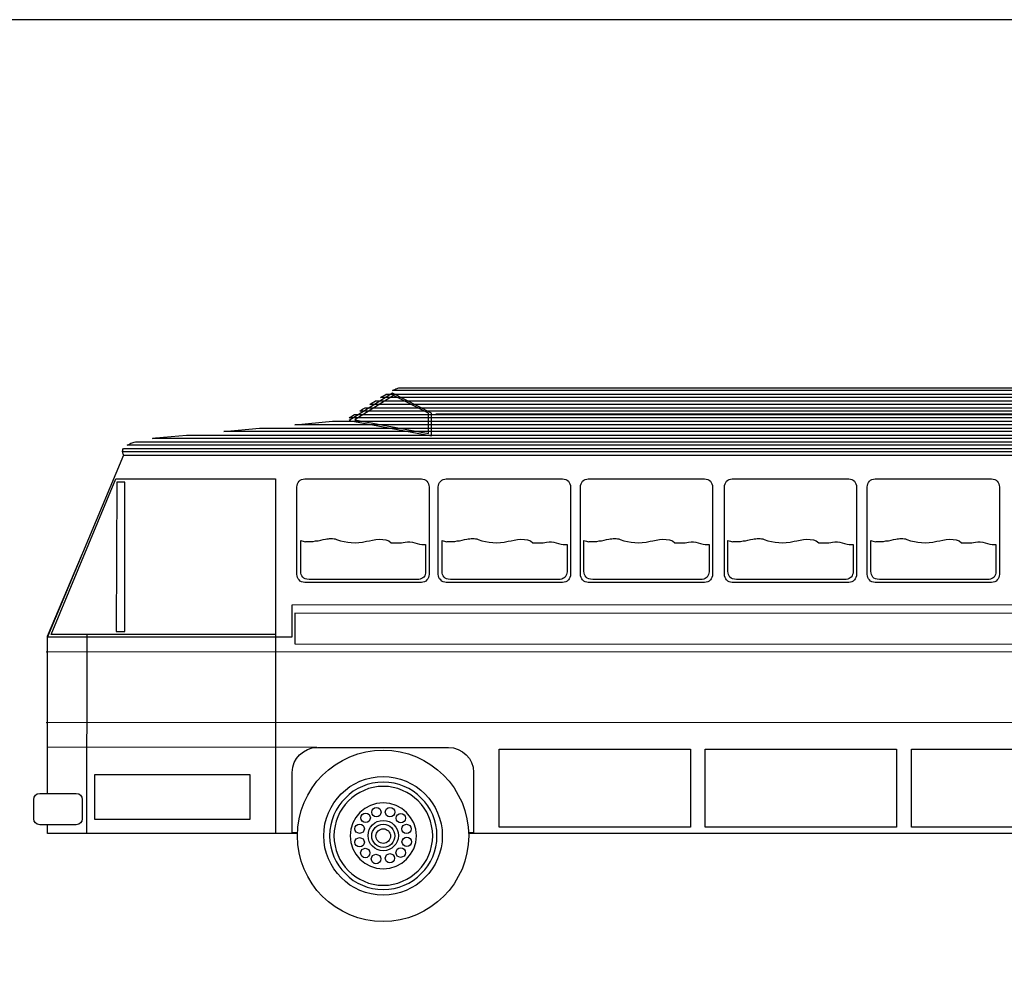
# Model space of a CAD drawing. Extents: x 149 to 250, y -977 to -912.
# Tile 138 of 156: x 197.67 to 204.18, y -918.8 to -912.4. Entities that reach past the tile are written whole.
import ezdxf

# ---------------------------------------------------------------- set-up
doc = ezdxf.new("R2010")
doc.units = 0
doc.header["$MEASUREMENT"] = 0
doc.layers.get('Defpoints').update_dxf_attribs({"linetype": 'CONTINUOUS'})
doc.layers.add('5', color=7, linetype='CONTINUOUS')
doc.layers.add('7', color=7, linetype='CONTINUOUS')

msp = doc.modelspace()

# ---------------------------------------------------------------- linework, layer by layer
at = {"layer": '5', "linetype": 'Continuous'}
msp.add_lwpolyline([(209.61711, -916.331), (199.48819, -916.32955), (199.48819, -916.53124), (209.6451, -916.53419), (209.61711, -916.331)], dxfattribs=at)
at = {"layer": '7', "linetype": 'Continuous'}
for points in [[(200.1345, -914.85581), (200.14331, -914.85141), (200.15067, -914.84845), (200.15802, -914.84405), (200.16544, -914.84109), (200.17129, -914.83965), (200.1772, -914.83814), (200.18161, -914.83669), (200.18601, -914.83669), (208.54825, -914.83669), (208.55711, -914.83669), (208.56592, -914.83814), (208.57473, -914.83965), (208.58214, -914.84109), (208.59095, -914.84405), (208.59976, -914.84845), (208.60712, -914.85141), (208.61598, -914.85581), (200.1345, -914.85581)], [(199.84886, -915.0546), (200.3936, -915.15472), (200.3936, -915.00454), (200.1345, -914.87348), (199.84886, -915.0546)], [(199.88571, -915.0502), (200.37298, -915.14), (200.37298, -915.00599), (200.14186, -914.8882), (199.88571, -915.0502)], [(200.05646, -914.90147), (200.06677, -914.89556), (200.07563, -914.88971), (200.08444, -914.8853), (200.09325, -914.87939), (208.64982, -914.87939), (208.65717, -914.8853), (208.66308, -914.88971), (208.67044, -914.89556), (208.67635, -914.90147), (200.05646, -914.90147)], [(199.91955, -914.99127), (199.9269, -914.98536), (199.93577, -914.97951), (199.94458, -914.97511), (199.95338, -914.9692), (208.76176, -914.97065), (208.77056, -914.97656), (208.78087, -914.98096), (208.78968, -914.98687), (208.79999, -914.99127), (199.91955, -914.99127)], [(199.98583, -914.94712), (199.99464, -914.94121), (200.00495, -914.93536), (200.01376, -914.92945), (200.02262, -914.92354), (208.70138, -914.92354), (208.70874, -914.92945), (208.7161, -914.93536), (208.72346, -914.94121), (208.73082, -914.94712), (199.98583, -914.94712)], [(199.84741, -915.03693), (199.85477, -915.03253), (199.86358, -915.02662), (199.87244, -915.02071), (199.88276, -915.01485), (208.91779, -915.01485), (208.92514, -915.0163), (208.9325, -915.01926), (208.93986, -915.02071), (208.94872, -915.02366), (208.95608, -915.02662), (208.96489, -915.02957), (208.97225, -915.03253), (208.98111, -915.03693), (199.84741, -915.03693)], [(200.42159, -915.00894), (208.78528, -915.01039)], [(199.02004, -915.12673), (199.25412, -915.10466), (209.1062, -915.10466), (209.11507, -915.11051), (209.12243, -915.11497), (209.13123, -915.12083), (209.13859, -915.12673), (199.02004, -915.12673)], [(199.48819, -915.08259), (199.73698, -915.059), (209.02822, -915.059), (209.03853, -915.06491), (209.05029, -915.07077), (209.06061, -915.07668), (209.07092, -915.08259), (199.48819, -915.08259)], [(198.54743, -915.17239), (198.55184, -915.17088), (198.55775, -915.17088), (198.56215, -915.17088), (198.56806, -915.16944), (198.77119, -915.15026), (209.16658, -915.15026), (209.17249, -915.15617), (209.1784, -915.16057), (209.18425, -915.16648), (209.19016, -915.17239), (198.54743, -915.17239)], [(198.3487, -915.2622), (198.3487, -915.25629), (198.35015, -915.25038), (198.3516, -915.24597), (198.35455, -915.24006), (209.24166, -915.24006), (209.24317, -915.24597), (209.24607, -915.25038), (209.24757, -915.25629), (209.24902, -915.2622), (198.3487, -915.2622)], [(198.37958, -915.21799), (198.38549, -915.21503), (198.39134, -915.21214), (198.39725, -915.20768), (198.40461, -915.20478), (198.41197, -915.20182), (198.41933, -915.19887), (198.42669, -915.19742), (198.43555, -915.19447), (209.20928, -915.19447), (209.21519, -915.20032), (209.21959, -915.20623), (209.22399, -915.21214), (209.2284, -915.21799), (198.37958, -915.21799)], [(197.85251, -916.48413), (199.47052, -916.48413), (199.47052, -916.27358), (209.62887, -916.26918), (209.60975, -916.14554), (209.25343, -915.28572), (198.35606, -915.28427), (197.85251, -916.48413)], [(198.3487, -915.2622), (198.3487, -915.26805), (198.35015, -915.27245), (198.3531, -915.27836), (198.35606, -915.28427), (209.25198, -915.28427), (209.25198, -915.27836), (209.25053, -915.27245), (209.25053, -915.26805), (209.24902, -915.2622), (198.3487, -915.2622)], [(198.35606, -915.28572), (209.25198, -915.28427)], [(198.35606, -915.28572), (209.25198, -915.28427)], [(198.35606, -915.28572), (209.25198, -915.28427)], [(198.35751, -915.28427), (198.35751, -915.28427), (209.25343, -915.28427), (209.6112, -916.14403), (209.6951, -916.70054), (209.6951, -917.7855), (208.512, -917.7855)], [(198.30449, -915.4403), (199.36159, -915.4403), (199.36159, -916.46942), (197.87754, -916.46942), (198.30449, -915.4403)], [(199.55441, -915.4403), (200.32587, -915.4403), (200.33619, -915.44181), (200.3465, -915.4447), (200.35531, -915.44917), (200.36267, -915.45502), (200.36857, -915.46388), (200.37298, -915.47269), (200.37593, -915.483), (200.37744, -915.49332), (200.37744, -916.0719), (200.37593, -916.08221), (200.37298, -916.09252), (200.36857, -916.10133), (200.36267, -916.10869), (200.35531, -916.11605), (200.3465, -916.12051), (200.33619, -916.1234), (200.32587, -916.12491), (199.55441, -916.12491), (199.54416, -916.1234), (199.53385, -916.12051), (199.52498, -916.11605), (199.51762, -916.10869), (199.51171, -916.10133), (199.50731, -916.09252), (199.50435, -916.08221), (199.50291, -916.0719), (199.50291, -915.49332), (199.50435, -915.483), (199.50731, -915.47269), (199.51171, -915.46388), (199.51762, -915.45502), (199.52498, -915.44917), (199.53385, -915.4447), (199.54416, -915.44181), (199.55441, -915.4403)], [(200.49077, -915.4403), (201.26078, -915.4403), (201.27104, -915.44181), (201.28135, -915.4447), (201.29021, -915.44917), (201.29902, -915.45502), (201.30493, -915.46388), (201.30933, -915.47269), (201.31229, -915.483), (201.31374, -915.49332), (201.31374, -916.0719), (201.31229, -916.08221), (201.30933, -916.09252), (201.30493, -916.10133), (201.29902, -916.10869), (201.29021, -916.11605), (201.28135, -916.12051), (201.27104, -916.1234), (201.26078, -916.12491), (200.49077, -916.12491), (200.48046, -916.1234), (200.47014, -916.12051), (200.46134, -916.11605), (200.45398, -916.10869), (200.44662, -916.10133), (200.44222, -916.09252), (200.43926, -916.08221), (200.43775, -916.0719), (200.43775, -915.49332), (200.43926, -915.483), (200.44222, -915.47269), (200.44662, -915.46388), (200.45398, -915.45502), (200.46134, -915.44917), (200.47014, -915.4447), (200.48046, -915.44181), (200.49077, -915.4403)], [(201.43008, -915.4403), (202.20003, -915.4403), (202.21034, -915.44181), (202.22066, -915.4447), (202.22946, -915.44917), (202.23833, -915.45502), (202.24418, -915.46388), (202.24864, -915.47269), (202.2516, -915.483), (202.25305, -915.49332), (202.25305, -916.0719), (202.2516, -916.08221), (202.24864, -916.09252), (202.24418, -916.10133), (202.23833, -916.10869), (202.22946, -916.11605), (202.22066, -916.12051), (202.21034, -916.1234), (202.20003, -916.12491), (201.43008, -916.12491), (201.41976, -916.1234), (201.40945, -916.12051), (201.40064, -916.11605), (201.39323, -916.10869), (201.38738, -916.10133), (201.38297, -916.09252), (201.38002, -916.08221), (201.37851, -916.0719), (201.37851, -915.49332), (201.38002, -915.483), (201.38297, -915.47269), (201.38738, -915.46388), (201.39323, -915.45502), (201.40064, -915.44917), (201.40945, -915.4447), (201.41976, -915.44181), (201.43008, -915.4403)], [(202.3826, -915.4403), (203.15406, -915.4403), (203.16437, -915.44181), (203.17468, -915.4447), (203.18349, -915.44917), (203.19085, -915.45502), (203.19676, -915.46388), (203.20116, -915.47269), (203.20412, -915.483), (203.20557, -915.49332), (203.20557, -916.0719), (203.20412, -916.08221), (203.20116, -916.09252), (203.19676, -916.10133), (203.19085, -916.10869), (203.18349, -916.11605), (203.17468, -916.12051), (203.16437, -916.1234), (203.15406, -916.12491), (202.3826, -916.12491), (202.37228, -916.1234), (202.36197, -916.12051), (202.35316, -916.11605), (202.34581, -916.10869), (202.3399, -916.10133), (202.33549, -916.09252), (202.33254, -916.08221), (202.33109, -916.0719), (202.33109, -915.49332), (202.33254, -915.483), (202.33549, -915.47269), (202.3399, -915.46388), (202.34581, -915.45502), (202.35316, -915.44917), (202.36197, -915.4447), (202.37228, -915.44181), (202.3826, -915.4403)], [(203.32776, -915.4403), (204.09916, -915.4403), (204.10947, -915.44181), (204.11979, -915.4447), (204.12859, -915.44917), (204.13595, -915.45502), (204.14186, -915.46388), (204.14626, -915.47269), (204.14922, -915.483), (204.15067, -915.49332), (204.15067, -916.0719), (204.14922, -916.08221), (204.14626, -916.09252), (204.14186, -916.10133), (204.13595, -916.10869), (204.12859, -916.11605), (204.11979, -916.12051), (204.10947, -916.1234), (204.09916, -916.12491), (203.32776, -916.12491), (203.31745, -916.1234), (203.30713, -916.12051), (203.29833, -916.11605), (203.29097, -916.10869), (203.28506, -916.10133), (203.28065, -916.09252), (203.2777, -916.08221), (203.27625, -916.0719), (203.27625, -915.49332), (203.2777, -915.483), (203.28065, -915.47269), (203.28506, -915.46388), (203.29097, -915.45502), (203.29833, -915.44917), (203.30713, -915.4447), (203.31745, -915.44181), (203.32776, -915.4403)], [(198.3104, -915.46238), (198.30745, -916.45024), (198.36342, -916.45024), (198.36487, -915.46238), (198.3104, -915.46238)], [(199.52794, -915.84814), (199.53529, -915.84958), (199.54416, -915.85254), (199.55152, -915.85549), (199.55888, -915.85694), (199.56032, -915.85399), (199.578, -915.85549), (199.59416, -915.85549), (199.61038, -915.85399), (199.62655, -915.85109), (199.64422, -915.84958), (199.66044, -915.84663), (199.67661, -915.84223), (199.69283, -915.83927), (199.70164, -915.83782), (199.7105, -915.83632), (199.71931, -915.83487), (199.72962, -915.83487), (199.73849, -915.83487), (199.7488, -915.83632), (199.75616, -915.83782), (199.76496, -915.84078), (199.78999, -915.84958), (199.81502, -915.85549), (199.83861, -915.8599), (199.86213, -915.86135), (199.88716, -915.86285), (199.91219, -915.86135), (199.93722, -915.85845), (199.9637, -915.85254), (199.98287, -915.84958), (200.00344, -915.84518), (200.02558, -915.84223), (200.0491, -915.83927), (200.07117, -915.84078), (200.0918, -915.84373), (200.11092, -915.85109), (200.12714, -915.86285), (200.1389, -915.86285), (200.15067, -915.86285), (200.16098, -915.86285), (200.1728, -915.86285), (200.18456, -915.86285), (200.19487, -915.86285), (200.20664, -915.86135), (200.2184, -915.85845), (200.23462, -915.85694), (200.25078, -915.85694), (200.26701, -915.8599), (200.28317, -915.8643), (200.29789, -915.8687), (200.31411, -915.87166), (200.32883, -915.87316), (200.34505, -915.87316), (200.34795, -915.87461), (200.34946, -915.87461), (200.3509, -915.87316), (200.35241, -915.87316), (200.35386, -915.87316), (200.35386, -916.05573), (200.35386, -916.06454), (200.3509, -916.07334), (200.34795, -916.08221), (200.3421, -916.08957), (200.33619, -916.09548), (200.32738, -916.09988), (200.31852, -916.10428), (200.30971, -916.10573), (199.58391, -916.10573), (199.56913, -916.10428), (199.55737, -916.10133), (199.54856, -916.09693), (199.5412, -916.09102), (199.53529, -916.08221), (199.53089, -916.07334), (199.52938, -916.06309), (199.52794, -916.04982), (199.52794, -915.84814)], [(200.46278, -915.84814), (200.47014, -915.84958), (200.47901, -915.85254), (200.48637, -915.85549), (200.49372, -915.85694), (200.49668, -915.85399), (200.51435, -915.85549), (200.53051, -915.85549), (200.54674, -915.85399), (200.5629, -915.85109), (200.57913, -915.84958), (200.59529, -915.84663), (200.61151, -915.84223), (200.62768, -915.83927), (200.63654, -915.83782), (200.64686, -915.83632), (200.65566, -915.83487), (200.66598, -915.83487), (200.67478, -915.83487), (200.6851, -915.83632), (200.69245, -915.83782), (200.70132, -915.84078), (200.72635, -915.84958), (200.75138, -915.85549), (200.7749, -915.8599), (200.79848, -915.86135), (200.82351, -915.86285), (200.84854, -915.86135), (200.87357, -915.85845), (200.90005, -915.85254), (200.91917, -915.84958), (200.9398, -915.84518), (200.96187, -915.84223), (200.98395, -915.83927), (201.00753, -915.84078), (201.02815, -915.84373), (201.04727, -915.85109), (201.0635, -915.86285), (201.07526, -915.86285), (201.08702, -915.86285), (201.09733, -915.86285), (201.1091, -915.86285), (201.12091, -915.86285), (201.13117, -915.86285), (201.14299, -915.86135), (201.15475, -915.85845), (201.17097, -915.85694), (201.18714, -915.85694), (201.20336, -915.8599), (201.21808, -915.8643), (201.23424, -915.8687), (201.25047, -915.87166), (201.26518, -915.87316), (201.28135, -915.87316), (201.28285, -915.87461), (201.2843, -915.87461), (201.28726, -915.87316), (201.28871, -915.87316), (201.29021, -915.87316), (201.29021, -916.05573), (201.28871, -916.06454), (201.28726, -916.07334), (201.28285, -916.08221), (201.27694, -916.08957), (201.27104, -916.09548), (201.26223, -916.09988), (201.25487, -916.10428), (201.24456, -916.10573), (200.51875, -916.10573), (200.50404, -916.10428), (200.49228, -916.10133), (200.48341, -916.09693), (200.47605, -916.09102), (200.47014, -916.08221), (200.46574, -916.07334), (200.46429, -916.06309), (200.46278, -916.04982), (200.46278, -915.84814)], [(201.40209, -915.84814), (201.40945, -915.84958), (201.41826, -915.85254), (201.42562, -915.85549), (201.43303, -915.85694), (201.43593, -915.85399), (201.4536, -915.85549), (201.46982, -915.85549), (201.48599, -915.85399), (201.50221, -915.85109), (201.51838, -915.84958), (201.5346, -915.84663), (201.55077, -915.84223), (201.56699, -915.83927), (201.57579, -915.83782), (201.58611, -915.83632), (201.59497, -915.83487), (201.60529, -915.83487), (201.61409, -915.83487), (201.62441, -915.83632), (201.63176, -915.83782), (201.64057, -915.84078), (201.6656, -915.84958), (201.69063, -915.85549), (201.71421, -915.8599), (201.73773, -915.86135), (201.76276, -915.86285), (201.78779, -915.86135), (201.81282, -915.85845), (201.83936, -915.85254), (201.85848, -915.84958), (201.87911, -915.84518), (201.90118, -915.84223), (201.92326, -915.83927), (201.94684, -915.84078), (201.96741, -915.84373), (201.98658, -915.85109), (202.00275, -915.86285), (202.01451, -915.86285), (202.02633, -915.86285), (202.03664, -915.86285), (202.0484, -915.86285), (202.06017, -915.86285), (202.07048, -915.86285), (202.08224, -915.86135), (202.09406, -915.85845), (202.11023, -915.85694), (202.12645, -915.85694), (202.14261, -915.8599), (202.15733, -915.8643), (202.17355, -915.8687), (202.18972, -915.87166), (202.20443, -915.87316), (202.22066, -915.87316), (202.22211, -915.87461), (202.22361, -915.87461), (202.22657, -915.87316), (202.22802, -915.87316), (202.22946, -915.87316), (202.22946, -916.05573), (202.22802, -916.06454), (202.22657, -916.07334), (202.22211, -916.08221), (202.2177, -916.08957), (202.21034, -916.09548), (202.20299, -916.09988), (202.19418, -916.10428), (202.18387, -916.10573), (201.45951, -916.10573), (201.44479, -916.10428), (201.43303, -916.10133), (201.42272, -916.09693), (201.41536, -916.09102), (201.40945, -916.08221), (201.40505, -916.07334), (201.40354, -916.06309), (201.40209, -916.04982), (201.40209, -915.84814)], [(202.35461, -915.84814), (202.36197, -915.84958), (202.37084, -915.85254), (202.37819, -915.85549), (202.38555, -915.85694), (202.38851, -915.85399), (202.40618, -915.85549), (202.42234, -915.85549), (202.43857, -915.85399), (202.45473, -915.85109), (202.47095, -915.84958), (202.48712, -915.84663), (202.50334, -915.84223), (202.51951, -915.83927), (202.52837, -915.83782), (202.53863, -915.83632), (202.54749, -915.83487), (202.55781, -915.83487), (202.56661, -915.83487), (202.57693, -915.83632), (202.58428, -915.83782), (202.59315, -915.84078), (202.61818, -915.84958), (202.64321, -915.85549), (202.66673, -915.8599), (202.69031, -915.86135), (202.71534, -915.86285), (202.74037, -915.86135), (202.7654, -915.85845), (202.79188, -915.85254), (202.811, -915.84958), (202.83163, -915.84518), (202.8537, -915.84223), (202.87578, -915.83927), (202.89936, -915.84078), (202.91998, -915.84373), (202.9391, -915.85109), (202.95527, -915.86285), (202.96709, -915.86285), (202.97885, -915.86285), (202.98916, -915.86285), (203.00092, -915.86285), (203.01269, -915.86285), (203.023, -915.86285), (203.03482, -915.86135), (203.04658, -915.85845), (203.06275, -915.85694), (203.07897, -915.85694), (203.09513, -915.8599), (203.10991, -915.8643), (203.12607, -915.8687), (203.1423, -915.87166), (203.15701, -915.87316), (203.17318, -915.87316), (203.17613, -915.87461), (203.17758, -915.87461), (203.17909, -915.87316), (203.18054, -915.87316), (203.18204, -915.87316), (203.18204, -916.05573), (203.18204, -916.06454), (203.17909, -916.07334), (203.17613, -916.08221), (203.17022, -916.08957), (203.16286, -916.09548), (203.15551, -916.09988), (203.1467, -916.10428), (203.13639, -916.10573), (202.41203, -916.10573), (202.39731, -916.10428), (202.38555, -916.10133), (202.37524, -916.09693), (202.36788, -916.09102), (202.36197, -916.08221), (202.35757, -916.07334), (202.35612, -916.06309), (202.35461, -916.04982), (202.35461, -915.84814)], [(203.29977, -915.84814), (203.30713, -915.84958), (203.316, -915.85254), (203.3248, -915.85549), (203.33216, -915.85694), (203.33367, -915.85399), (203.35134, -915.85549), (203.3675, -915.85549), (203.38373, -915.85399), (203.39989, -915.85109), (203.41756, -915.84958), (203.43379, -915.84663), (203.44995, -915.84223), (203.46618, -915.83927), (203.47498, -915.83782), (203.48385, -915.83632), (203.49265, -915.83487), (203.50297, -915.83487), (203.51177, -915.83487), (203.52209, -915.83632), (203.52944, -915.83782), (203.53831, -915.84078), (203.56334, -915.84958), (203.58837, -915.85549), (203.61189, -915.8599), (203.63547, -915.86135), (203.6605, -915.86285), (203.68553, -915.86135), (203.71056, -915.85845), (203.73698, -915.85254), (203.75616, -915.84958), (203.77673, -915.84518), (203.7988, -915.84223), (203.82094, -915.83927), (203.84446, -915.84078), (203.86509, -915.84373), (203.88421, -915.85109), (203.90043, -915.86285), (203.91219, -915.86285), (203.92395, -915.86285), (203.93427, -915.86285), (203.94603, -915.86285), (203.95785, -915.86285), (203.96816, -915.86285), (203.97992, -915.86135), (203.99168, -915.85845), (204.00791, -915.85694), (204.02407, -915.85694), (204.04029, -915.8599), (204.05646, -915.8643), (204.07118, -915.8687), (204.0874, -915.87166), (204.10212, -915.87316), (204.11828, -915.87316), (204.12124, -915.87461), (204.12274, -915.87461), (204.12419, -915.87316), (204.12564, -915.87316), (204.12715, -915.87316), (204.12715, -916.05573), (204.12715, -916.06454), (204.12419, -916.07334), (204.12124, -916.08221), (204.11538, -916.08957), (204.10947, -916.09548), (204.10061, -916.09988), (204.0918, -916.10428), (204.083, -916.10573), (203.35719, -916.10573), (203.34248, -916.10428), (203.33071, -916.10133), (203.3204, -916.09693), (203.31304, -916.09102), (203.30864, -916.08221), (203.30424, -916.07334), (203.30128, -916.06309), (203.29977, -916.04982), (203.29977, -915.84814)], [(197.85251, -917.522), (197.85251, -917.04945), (197.85251, -916.48118), (198.08369, -915.93354), (198.08369, -915.93354)], [(198.11167, -916.46942), (198.11017, -917.7855)], [(199.36159, -916.46942), (199.36009, -917.7855)], [(197.8437, -916.58425), (209.67598, -916.58275)], [(197.8437, -916.58425), (209.67598, -916.58275)], [(197.8437, -916.58425), (209.67598, -916.58275)], [(197.8437, -917.05095), (209.67598, -917.04945)], [(197.8437, -917.05095), (209.67598, -917.04945)], [(197.8437, -917.05095), (209.67598, -917.04945)], [(199.63541, -917.2173), (197.85251, -917.21585)], [(199.50685, -917.78255), (199.47197, -917.78255), (199.47197, -917.38219), (199.47492, -917.34835), (199.48523, -917.31741), (199.49995, -917.28943), (199.52058, -917.26591), (199.54561, -917.24528), (199.57359, -917.23056), (199.60447, -917.22025), (199.63837, -917.2173)], [(200.07268, -917.23497), (200.1301, -917.23792), (200.18601, -917.24673), (200.24047, -917.26), (200.29349, -917.27912), (200.3421, -917.30415), (200.3892, -917.33213), (200.43335, -917.36452), (200.4731, -917.40131), (200.50989, -917.441), (200.54228, -917.48521), (200.57026, -917.53231), (200.59529, -917.58086), (200.61447, -917.63388), (200.62768, -917.68834), (200.63654, -917.74431), (200.6395, -917.80173), (200.63654, -917.85914), (200.62768, -917.91506), (200.61447, -917.96958), (200.59529, -918.02253), (200.57026, -918.07114), (200.54228, -918.11825), (200.50989, -918.1624), (200.4731, -918.20214), (200.43335, -918.23899), (200.3892, -918.27138), (200.3421, -918.29931), (200.29349, -918.32434), (200.24047, -918.34352), (200.18601, -918.35673), (200.1301, -918.36559), (200.07268, -918.36855), (200.01526, -918.36559), (199.95929, -918.35673), (199.90483, -918.34352), (199.85182, -918.32434), (199.80326, -918.29931), (199.75616, -918.27138), (199.71195, -918.23899), (199.6722, -918.20214), (199.63541, -918.1624), (199.60303, -918.11825), (199.57504, -918.07114), (199.55001, -918.02253), (199.53089, -917.96958), (199.51762, -917.91506), (199.50882, -917.85914), (199.50586, -917.80173), (199.50882, -917.74431), (199.51762, -917.68834), (199.53089, -917.63388), (199.55001, -917.58086), (199.57504, -917.53231), (199.60303, -917.48521), (199.63541, -917.441), (199.6722, -917.40131), (199.71195, -917.36452), (199.75616, -917.33213), (199.80326, -917.30415), (199.85182, -917.27912), (199.90483, -917.26), (199.95929, -917.24673), (200.01526, -917.23792), (200.07268, -917.23497)], [(199.63837, -917.2173), (200.50549, -917.2173), (200.53938, -917.22025), (200.57026, -917.23056), (200.59825, -917.24528), (200.62328, -917.26591), (200.6439, -917.28943), (200.65862, -917.31741), (200.66893, -917.34835), (200.67189, -917.38219), (200.67189, -917.78255), (200.63851, -917.78255)], [(200.84118, -917.22761), (202.10727, -917.22761), (202.10727, -917.74431), (200.84118, -917.74431), (200.84118, -917.22761)], [(202.20443, -917.22761), (203.47058, -917.22761), (203.47058, -917.74431), (202.20443, -917.74431), (202.20443, -917.22761)], [(203.56919, -917.22761), (204.83528, -917.22761), (204.83528, -917.74431), (203.56919, -917.74431), (203.56919, -917.22761)], [(198.16613, -917.39691), (199.19079, -917.39691), (199.19079, -917.69274), (198.16613, -917.69274), (198.16613, -917.39691)], [(200.07268, -917.41017), (200.11243, -917.41162), (200.15217, -917.41753), (200.18896, -917.42785), (200.22575, -917.441), (200.25965, -917.45722), (200.29204, -917.47634), (200.32147, -917.49992), (200.34946, -917.52495), (200.37448, -917.55294), (200.39801, -917.58237), (200.41719, -917.61476), (200.43335, -917.64859), (200.44662, -917.68539), (200.45693, -917.72223), (200.46278, -917.76198), (200.46429, -917.80173), (200.46278, -917.84147), (200.45693, -917.88122), (200.44662, -917.91801), (200.43335, -917.9548), (200.41719, -917.9887), (200.39801, -918.02108), (200.37448, -918.05052), (200.34946, -918.0785), (200.32147, -918.10353), (200.29204, -918.12706), (200.25965, -918.14623), (200.22575, -918.1624), (200.18896, -918.17567), (200.15217, -918.18598), (200.11243, -918.19183), (200.07268, -918.19334), (200.03293, -918.19183), (199.99319, -918.18598), (199.95634, -918.17567), (199.91955, -918.1624), (199.88571, -918.14623), (199.85332, -918.12706), (199.82383, -918.10353), (199.7959, -918.0785), (199.77087, -918.05052), (199.74729, -918.02108), (199.72817, -917.9887), (199.71195, -917.9548), (199.69874, -917.91801), (199.68843, -917.88122), (199.68252, -917.84147), (199.68107, -917.80173), (199.68252, -917.76198), (199.68843, -917.72223), (199.69874, -917.68539), (199.71195, -917.64859), (199.72817, -917.61476), (199.74729, -917.58237), (199.77087, -917.55294), (199.7959, -917.52495), (199.82383, -917.49992), (199.85332, -917.47634), (199.88571, -917.45722), (199.91955, -917.441), (199.95634, -917.42785), (199.99319, -917.41753), (200.03293, -917.41162), (200.07268, -917.41017)], [(200.07413, -917.44691), (200.03734, -917.44836), (200.00199, -917.45427), (199.96816, -917.46313), (199.93577, -917.47489), (199.90483, -917.48961), (199.8754, -917.50728), (199.84886, -917.52791), (199.82383, -917.55143), (199.80031, -917.57646), (199.77968, -917.60294), (199.76201, -917.63243), (199.74729, -917.66331), (199.73553, -917.6957), (199.72667, -917.72959), (199.72082, -917.76494), (199.71931, -917.80173), (199.72082, -917.83852), (199.72667, -917.87386), (199.73553, -917.9077), (199.74729, -917.94009), (199.76201, -917.97103), (199.77968, -918.00046), (199.80031, -918.02699), (199.82383, -918.05202), (199.84886, -918.07555), (199.8754, -918.09617), (199.90483, -918.11385), (199.93577, -918.12856), (199.96816, -918.14032), (200.00199, -918.14919), (200.03734, -918.15504), (200.07413, -918.15655), (200.11092, -918.15504), (200.14626, -918.14919), (200.18016, -918.14032), (200.21254, -918.12856), (200.24343, -918.11385), (200.27286, -918.09617), (200.2994, -918.07555), (200.32443, -918.05202), (200.34795, -918.02699), (200.36857, -918.00046), (200.38625, -917.97103), (200.40096, -917.94009), (200.41272, -917.9077), (200.42159, -917.87386), (200.4275, -917.83852), (200.42895, -917.80173), (200.4275, -917.76494), (200.42159, -917.72959), (200.41272, -917.6957), (200.40096, -917.66331), (200.38625, -917.63243), (200.36857, -917.60294), (200.34795, -917.57646), (200.32443, -917.55143), (200.2994, -917.52791), (200.27286, -917.50728), (200.24343, -917.48961), (200.21254, -917.47489), (200.18016, -917.46313), (200.14626, -917.45427), (200.11092, -917.44836), (200.07413, -917.44691)], [(197.801, -917.522), (198.04243, -917.522), (198.05866, -917.52495), (198.07042, -917.53376), (198.07928, -917.54552), (198.08218, -917.56174), (198.08218, -917.68834), (198.07928, -917.70456), (198.07042, -917.71632), (198.05866, -917.72513), (198.04243, -917.72809), (197.801, -917.72809), (197.78484, -917.72513), (197.77302, -917.71632), (197.76421, -917.70456), (197.76126, -917.68834), (197.76126, -917.56174), (197.76421, -917.54552), (197.77302, -917.53376), (197.78484, -917.52495), (197.801, -917.522)], [(200.07413, -917.47489), (200.04029, -917.47634), (200.0079, -917.48225), (199.97696, -917.48961), (199.94753, -917.50137), (199.9181, -917.51464), (199.89156, -917.5308), (199.86653, -917.54998), (199.84301, -917.57055), (199.82238, -917.59413), (199.80326, -917.61916), (199.78704, -917.64564), (199.77377, -917.67513), (199.76201, -917.70456), (199.75465, -917.73544), (199.7488, -917.76783), (199.74729, -917.80173), (199.7488, -917.83556), (199.75465, -917.86795), (199.76201, -917.89889), (199.77377, -917.92832), (199.78704, -917.95776), (199.80326, -917.98429), (199.82238, -918.00932), (199.84301, -918.03285), (199.86653, -918.05347), (199.89156, -918.07259), (199.9181, -918.08882), (199.94753, -918.10203), (199.97696, -918.11385), (200.0079, -918.1212), (200.04029, -918.12706), (200.07413, -918.12856), (200.10802, -918.12706), (200.14041, -918.1212), (200.17129, -918.11385), (200.20073, -918.10203), (200.23022, -918.08882), (200.25669, -918.07259), (200.28172, -918.05347), (200.30525, -918.03285), (200.32587, -918.00932), (200.34505, -917.98429), (200.36122, -917.95776), (200.37448, -917.92832), (200.38625, -917.89889), (200.3936, -917.86795), (200.39951, -917.83556), (200.40096, -917.80173), (200.39951, -917.76783), (200.3936, -917.73544), (200.38625, -917.70456), (200.37448, -917.67513), (200.36122, -917.64564), (200.34505, -917.61916), (200.32587, -917.59413), (200.30525, -917.57055), (200.28172, -917.54998), (200.25669, -917.5308), (200.23022, -917.51464), (200.20073, -917.50137), (200.17129, -917.48961), (200.14041, -917.48225), (200.10802, -917.47634), (200.07413, -917.47489)], [(200.07413, -917.58237), (200.02998, -917.58677), (199.98873, -917.60004), (199.95193, -917.62061), (199.91955, -917.64715), (199.89307, -917.67953), (199.87244, -917.71632), (199.85917, -917.75758), (199.85477, -917.80173), (199.85917, -917.84588), (199.87244, -917.88713), (199.89307, -917.92392), (199.91955, -917.95631), (199.95193, -917.98279), (199.98873, -918.00341), (200.02998, -918.01668), (200.07413, -918.02108), (200.11828, -918.01668), (200.15953, -918.00341), (200.19632, -917.98279), (200.22871, -917.95631), (200.25525, -917.92392), (200.27581, -917.88713), (200.28908, -917.84588), (200.29349, -917.80173), (200.28908, -917.75758), (200.27581, -917.71632), (200.25525, -917.67953), (200.22871, -917.64715), (200.19632, -917.62061), (200.15953, -917.60004), (200.11828, -917.58677), (200.07413, -917.58237)], [(199.95634, -917.65155), (199.96961, -917.6545), (199.97992, -917.66036), (199.98583, -917.67067), (199.98873, -917.68249), (199.98583, -917.69425), (199.97992, -917.70456), (199.96961, -917.71042), (199.95634, -917.71337), (199.94458, -917.71042), (199.93426, -917.70456), (199.92841, -917.69425), (199.92546, -917.68249), (199.92841, -917.67067), (199.93426, -917.66036), (199.94458, -917.6545), (199.95634, -917.65155)], [(200.02847, -917.61325), (200.04029, -917.61621), (200.0506, -917.62212), (200.05646, -917.63243), (200.05941, -917.64564), (200.05646, -917.65746), (200.0506, -917.66777), (200.04029, -917.67362), (200.02847, -917.67658), (200.01671, -917.67362), (200.0064, -917.66777), (200.00055, -917.65746), (199.99759, -917.64564), (200.00055, -917.63243), (200.0064, -917.62212), (200.01671, -917.61621), (200.02847, -917.61325)], [(200.15067, -917.64419), (200.14777, -917.65595), (200.14186, -917.66627), (200.13155, -917.67362), (200.11828, -917.67658), (200.10652, -917.67362), (200.0962, -917.66627), (200.09035, -917.65595), (200.0874, -917.64419), (200.09035, -917.63243), (200.0962, -917.62212), (200.10652, -917.61621), (200.11828, -917.61325), (200.13155, -917.61621), (200.14186, -917.62212), (200.14777, -917.63243), (200.15067, -917.64419)], [(200.22135, -917.68539), (200.2184, -917.6972), (200.21254, -917.70752), (200.20223, -917.71337), (200.19047, -917.71632), (200.17865, -917.71337), (200.16834, -917.70752), (200.16249, -917.6972), (200.15953, -917.68539), (200.16249, -917.67218), (200.16834, -917.66186), (200.17865, -917.65595), (200.19047, -917.653), (200.20223, -917.65595), (200.21254, -917.66186), (200.2184, -917.67218), (200.22135, -917.68539)], [(200.07413, -917.70016), (200.09475, -917.70161), (200.11387, -917.70752), (200.1301, -917.71632), (200.14481, -917.72959), (200.15802, -917.74431), (200.16689, -917.76047), (200.1728, -917.77965), (200.17425, -917.80022), (200.1728, -917.82085), (200.16689, -917.83997), (200.15802, -917.85619), (200.14481, -917.87091), (200.1301, -917.88417), (200.11387, -917.89298), (200.09475, -917.89889), (200.07413, -917.90034), (200.0535, -917.89889), (200.03438, -917.89298), (200.01822, -917.88417), (200.00344, -917.87091), (199.99023, -917.85619), (199.98137, -917.83997), (199.97552, -917.82085), (199.97401, -917.80022), (199.97552, -917.77965), (199.98137, -917.76047), (199.99023, -917.74431), (200.00344, -917.72959), (200.01822, -917.71632), (200.03438, -917.70752), (200.0535, -917.70161), (200.07413, -917.70016)], [(199.5067, -917.7855), (197.85251, -917.7855), (197.85251, -917.72809)], [(199.91659, -917.72368), (199.92986, -917.72664), (199.94017, -917.73255), (199.94602, -917.7428), (199.94898, -917.75462), (199.94602, -917.76638), (199.94017, -917.7767), (199.92986, -917.78255), (199.91659, -917.7855), (199.90483, -917.78255), (199.89452, -917.7767), (199.88861, -917.76638), (199.88571, -917.75462), (199.88861, -917.7428), (199.89452, -917.73255), (199.90483, -917.72664), (199.91659, -917.72368)], [(200.07413, -917.72513), (200.09035, -917.72664), (200.10356, -917.73104), (200.11683, -917.7384), (200.12859, -917.74726), (200.13746, -917.75903), (200.14481, -917.77229), (200.14922, -917.7855), (200.15067, -917.80173), (200.14922, -917.81789), (200.14481, -917.83116), (200.13746, -917.84443), (200.12859, -917.85619), (200.11683, -917.865), (200.10356, -917.87235), (200.09035, -917.87682), (200.07413, -917.87826), (200.05796, -917.87682), (200.0447, -917.87235), (200.03143, -917.865), (200.01967, -917.85619), (200.0108, -917.84443), (200.00344, -917.83116), (199.99904, -917.81789), (199.99759, -917.80173), (199.99904, -917.7855), (200.00344, -917.77229), (200.0108, -917.75903), (200.01967, -917.74726), (200.03143, -917.7384), (200.0447, -917.73104), (200.05796, -917.72664), (200.07413, -917.72513)], [(200.07413, -917.75462), (200.08444, -917.75607), (200.09325, -917.75903), (200.10061, -917.76343), (200.10802, -917.76934), (200.11387, -917.7767), (200.11828, -917.78406), (200.12123, -917.79286), (200.12274, -917.80318), (200.12123, -917.81349), (200.11828, -917.82235), (200.11387, -917.82971), (200.10802, -917.83707), (200.10061, -917.84292), (200.09325, -917.84738), (200.08444, -917.85028), (200.07413, -917.85179), (200.06382, -917.85028), (200.05501, -917.84738), (200.04765, -917.84292), (200.04029, -917.83707), (200.03438, -917.82971), (200.02998, -917.82235), (200.02702, -917.81349), (200.02558, -917.80318), (200.02702, -917.79286), (200.02998, -917.78406), (200.03438, -917.7767), (200.04029, -917.76934), (200.04765, -917.76343), (200.05501, -917.75903), (200.06382, -917.75607), (200.07413, -917.75462)], [(200.25965, -917.75607), (200.25669, -917.76783), (200.25078, -917.77815), (200.24047, -917.78406), (200.22726, -917.78701), (200.21544, -917.78406), (200.20519, -917.77815), (200.19928, -917.76783), (200.19632, -917.75607), (200.19928, -917.74431), (200.20519, -917.734), (200.21544, -917.72809), (200.22726, -917.72513), (200.24047, -917.72809), (200.25078, -917.734), (200.25669, -917.74431), (200.25965, -917.75607)], [(206.21566, -917.7855), (200.63866, -917.7855)], [(199.88571, -917.84443), (199.88861, -917.83261), (199.89452, -917.82235), (199.90483, -917.81644), (199.91659, -917.81349), (199.92986, -917.81644), (199.94017, -917.82235), (199.94602, -917.83261), (199.94898, -917.84443), (199.94602, -917.85619), (199.94017, -917.8665), (199.92986, -917.87235), (199.91659, -917.87531), (199.90483, -917.87235), (199.89452, -917.8665), (199.88861, -917.85619), (199.88571, -917.84443)], [(200.23022, -917.87235), (200.2184, -917.86946), (200.20808, -917.86355), (200.20073, -917.85324), (200.19783, -917.84147), (200.20073, -917.82971), (200.20808, -917.8194), (200.2184, -917.81349), (200.23022, -917.81053), (200.24198, -917.81349), (200.25229, -917.8194), (200.25814, -917.82971), (200.2611, -917.84147), (200.25814, -917.85324), (200.25229, -917.86355), (200.24198, -917.86946), (200.23022, -917.87235)], [(199.92395, -917.91506), (199.9269, -917.90329), (199.93281, -917.89298), (199.94313, -917.88713), (199.95489, -917.88417), (199.96665, -917.88713), (199.97696, -917.89298), (199.98287, -917.90329), (199.98583, -917.91506), (199.98287, -917.92688), (199.97696, -917.93719), (199.96665, -917.94455), (199.95489, -917.94744), (199.94313, -917.94455), (199.93281, -917.93719), (199.9269, -917.92688), (199.92395, -917.91506)], [(200.18896, -917.94455), (200.1772, -917.94159), (200.16689, -917.93568), (200.16098, -917.92537), (200.15802, -917.91361), (200.16098, -917.90034), (200.16689, -917.89003), (200.1772, -917.88417), (200.18896, -917.88122), (200.20223, -917.88417), (200.21254, -917.89003), (200.2184, -917.90034), (200.22135, -917.91361), (200.2184, -917.92537), (200.21254, -917.93568), (200.20223, -917.94159), (200.18896, -917.94455)], [(199.99464, -917.9548), (199.99759, -917.94304), (200.00344, -917.93273), (200.01376, -917.92688), (200.02558, -917.92392), (200.03879, -917.92688), (200.0491, -917.93273), (200.05501, -917.94304), (200.05796, -917.9548), (200.05501, -917.96662), (200.0491, -917.97694), (200.03879, -917.98429), (200.02558, -917.98719), (200.01376, -917.98429), (200.00344, -917.97694), (199.99759, -917.96662), (199.99464, -917.9548)], [(200.11828, -917.98134), (200.10652, -917.97838), (200.0962, -917.97247), (200.09035, -917.96222), (200.0874, -917.9504), (200.09035, -917.93864), (200.0962, -917.92832), (200.10652, -917.92241), (200.11828, -917.91952), (200.1301, -917.92241), (200.14041, -917.92832), (200.14626, -917.93864), (200.14922, -917.9504), (200.14626, -917.96222), (200.14041, -917.97247), (200.1301, -917.97838), (200.11828, -917.98134)]]:
    msp.add_lwpolyline(points, dxfattribs=at)
at = {"layer": 'Defpoints'}
msp.add_lwpolyline([(196.42703, -940.3021), (218.02703, -940.3021), (218.02703, -912.4021), (196.42703, -912.4021)], close=True, dxfattribs=at)

doc.saveas('drawing.dxf')
